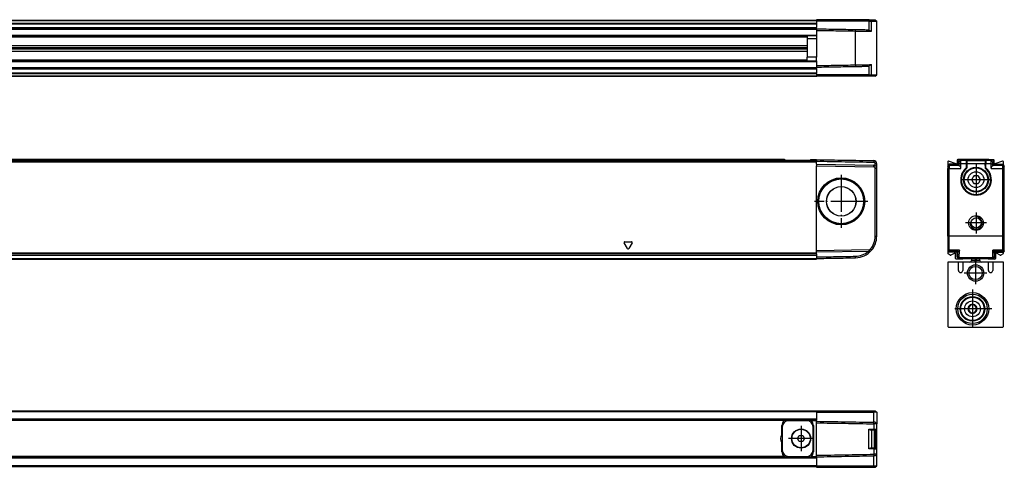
# Model space of a CAD drawing. Header units: millimetres. Extents: x -500 to 779, y -226 to 328.
# Tile 22 of 22: x 460 to 779, y 72 to 217. Entities that reach past the tile are written whole.
import ezdxf

# ---------------------------------------------------------------- set-up
doc = ezdxf.new("R2010")
doc.units = ezdxf.units.MM
doc.linetypes.add('DOT_CENTER', pattern=[14, 12, -1, 0, -1])
doc.layers.add('1', color=7, linetype='Continuous')

# ---------------------------------------------------------------- blocks, each defined once
blk = doc.blocks.new('REGLA_S-420-T__1', base_point=(179.5, 198.35))
at = {"color": 7, "linetype": 'Continuous'}
for p, q in [((718, 216.35), (289, 216.35)), ((289, 213.81), (718, 213.81)), ((735.05, 216.65), (718, 216.65)), ((718, 216.35), (718, 216.65)), ((718, 216.25), (718, 216.35)), ((718, 216.25), (718, 216.15)), ((735.06, 216.15), (718, 216.15)), ((718, 216.15), (718, 215.53)), ((718, 215.53), (718, 215.35)), ((718, 215.35), (718, 214.09)), ((718, 213.81), (718, 214.09)), ((718, 213.81), (718, 213.7)), ((718, 213.7), (718, 213.61)), ((718, 213.61), (718, 213.2)), ((735.05, 216.65), (735.42, 216.65)), ((735.06, 216.15), (735.8, 216.15)), ((735.42, 216.65), (737, 216.65)), ((735.8, 216.15), (737.5, 216.15)), ((737, 216.65), (737.5, 216.15)), ((737.5, 198.85), (737.5, 216.15)), ((718, 211.38), (289, 211.38)), ((715, 211.38), (715, 210.43)), ((718, 210.45), (715, 210.43)), ((715, 210.43), (715, 204.57)), ((718, 213.2), (718, 211.58)), ((718, 211.38), (718, 211.58)), ((718, 211.38), (718, 210.45)), ((734.74, 213.41), (735.06, 213.19)), ((289, 208.3), (715, 208.3)), ((289, 207.64), (715, 207.64)), ((715, 207.35), (289, 207.35)), ((715, 207.06), (289, 207.06)), ((715, 206.4), (289, 206.4)), ((715, 203.32), (715, 204.57)), ((718, 204.55), (715, 204.57)), ((718, 203.32), (718, 204.55)), ((289, 203.32), (718, 203.32)), ((718, 200.89), (289, 200.89)), ((718, 203.32), (718, 203.12)), ((718, 203.12), (718, 201.8)), ((718, 201.8), (718, 201.3)), ((718, 201.3), (718, 201.09)), ((718, 200.89), (718, 201.09)), ((718, 200.89), (718, 200.61)), ((734.74, 201.59), (735.06, 201.81)), ((289, 198.35), (718, 198.35)), ((718, 200.61), (718, 199.35)), ((718, 199.17), (718, 199.35)), ((718, 199.17), (718, 198.85)), ((735.06, 198.85), (718, 198.85)), ((718, 198.85), (718, 198.45)), ((718, 198.45), (718, 198.4)), ((718, 198.4), (718, 198.35)), ((718, 198.4), (718.05, 198.4)), ((718.05, 198.4), (718.05, 198.35)), ((735.05, 198.35), (718.05, 198.35)), ((735.42, 198.35), (735.05, 198.35)), ((735.06, 198.85), (735.8, 198.85)), ((737, 198.35), (735.42, 198.35)), ((735.8, 198.85), (737.5, 198.85)), ((737, 198.35), (737.5, 198.85))]:
    blk.add_line(p, q, dxfattribs=at)
at = {"color": 3, "linetype": 'Continuous'}
for p, q in [((718, 216.25), (289, 216.25)), ((289, 215.53), (718, 215.53)), ((289, 215.35), (718, 215.35)), ((289, 214.09), (718, 214.09)), ((289, 213.61), (718, 213.61)), ((735.05, 216.65), (735.06, 216.15)), ((735.06, 213.19), (735.06, 216.15)), ((735.8, 216.15), (735.42, 216.65)), ((735.8, 212.89), (735.8, 216.15)), ((718, 211.58), (289, 211.58)), ((289, 211.24), (715, 211.24)), ((715, 211.04), (289, 211.04)), ((718, 210.45), (718, 204.55)), ((730.62, 212.98), (730.62, 213.48)), ((730.62, 202.02), (730.62, 212.98)), ((289, 203.66), (715, 203.66)), ((715, 203.46), (289, 203.46)), ((289, 203.12), (718, 203.12)), ((718, 201.09), (289, 201.09)), ((730.62, 202.02), (730.62, 201.52)), ((735.06, 198.85), (735.06, 201.81)), ((735.8, 198.85), (735.8, 202.11)), ((718, 200.61), (289, 200.61)), ((718, 199.35), (289, 199.35)), ((718, 199.17), (289, 199.17)), ((289, 198.45), (718, 198.45)), ((735.05, 198.35), (735.06, 198.85)), ((735.42, 198.35), (735.8, 198.85))]:
    blk.add_line(p, q, dxfattribs=at)
at = {"color": 7, "linetype": 'Continuous'}
for points, knots in [([(718, 213.7), (719.05, 213.68), (721.15, 213.65), (724.31, 213.59), (727.46, 213.53), (729.57, 213.5), (730.62, 213.48)], [0, 0, 0, 0, 3.15166, 6.30332, 9.463578, 12.623077, 12.623077, 12.623077, 12.623077]), ([(718, 213.2), (719.05, 213.18), (721.15, 213.15), (724.31, 213.09), (727.46, 213.03), (729.57, 213), (730.62, 212.98)], [0, 0, 0, 0, 3.15166, 6.30332, 9.463704, 12.624084, 12.624084, 12.624084, 12.624084]), ([(730.62, 213.48), (731.07, 213.47), (731.95, 213.46), (733.09, 213.44), (734.01, 213.42), (734.5, 213.41), (734.74, 213.41)], [0, 0, 0, 0, 1.348748, 2.635871, 3.411692, 4.119118, 4.119118, 4.119118, 4.119118]), ([(730.62, 212.98), (731.11, 212.97), (732.05, 212.96), (733.4, 212.93), (734.62, 212.91), (735.37, 212.9), (735.72, 212.89)], [0, 0, 0, 0, 1.45285, 2.839722, 4.057135, 5.101104, 5.101104, 5.101104, 5.101104]), ([(735.72, 212.89), (735.69, 212.9), (735.59, 212.92), (735.45, 212.98), (735.26, 213.06), (735.13, 213.14), (735.06, 213.19)], [0, 0, 0, 0, 0.1150381, 0.2920382, 0.4625981, 0.7344605, 0.7344605, 0.7344605, 0.7344605]), ([(735.72, 212.89), (735.73, 212.89), (735.76, 212.89), (735.79, 212.89), (735.8, 212.89)], [0, 0, 0, 0, 0.03737763, 0.07535239, 0.07535239, 0.07535239, 0.07535239]), ([(718, 201.8), (719.05, 201.82), (721.15, 201.85), (724.31, 201.91), (727.46, 201.97), (729.57, 202), (730.62, 202.02)], [0, 0, 0, 0, 3.15166, 6.30332, 9.463704, 12.624084, 12.624084, 12.624084, 12.624084]), ([(718, 201.3), (719.05, 201.32), (721.15, 201.35), (724.31, 201.41), (727.46, 201.47), (729.57, 201.5), (730.62, 201.52)], [0, 0, 0, 0, 3.15166, 6.30332, 9.463578, 12.623077, 12.623077, 12.623077, 12.623077]), ([(730.62, 202.02), (731.11, 202.03), (732.05, 202.04), (733.4, 202.07), (734.61, 202.09), (735.35, 202.1), (735.69, 202.1)], [0, 0, 0, 0, 1.45285, 2.839722, 4.039972, 5.072502, 5.072502, 5.072502, 5.072502]), ([(730.62, 201.52), (731.07, 201.53), (731.95, 201.54), (733.09, 201.56), (734.01, 201.58), (734.5, 201.59), (734.74, 201.59)], [0, 0, 0, 0, 1.348748, 2.635871, 3.411692, 4.119118, 4.119118, 4.119118, 4.119118]), ([(735.06, 201.81), (735.12, 201.85), (735.25, 201.93), (735.41, 202.01), (735.56, 202.07), (735.65, 202.09), (735.69, 202.1)], [0, 0, 0, 0, 0.2322232, 0.4424336, 0.558807, 0.704446, 0.704446, 0.704446, 0.704446]), ([(735.69, 202.1), (735.7, 202.1), (735.72, 202.1), (735.75, 202.11), (735.77, 202.11), (735.79, 202.11), (735.8, 202.11)], [0, 0, 0, 0, 0.0284586, 0.0568573, 0.0804893, 0.103273, 0.103273, 0.103273, 0.103273])]:
    blk.add_open_spline(points, degree=3, knots=knots, dxfattribs=at)
blk = doc.blocks.new('REGLA_S2-420-T__3', base_point=(179.5, 198.35))
blk.add_blockref('REGLA_S-420-T__1', (179.5, 198.35))
blk = doc.blocks.new('Bottom4', base_point=(283.5, 207.5))
blk.add_blockref('REGLA_S2-420-T__3', (179.5, 198.35))
blk = doc.blocks.new('REGLA_S-420-T__5', base_point=(179.5, 139.15))
at = {"color": 7, "linetype": 'Continuous'}
for p, q in [((199, 170.85), (718, 170.85)), ((707.54, 171.35), (209.46, 171.35)), ((707.83, 171.15), (708.9, 171.15)), ((707.83, 171.15), (707.83, 170.86)), ((708.9, 171.15), (714.9, 171.15)), ((714.9, 171.15), (715.97, 171.15)), ((715.97, 171.15), (715.97, 170.86)), ((716.26, 171.35), (717, 171.35)), ((717, 171.35), (718, 171.35)), ((718, 171.35), (718, 171.15)), ((718, 171.15), (718, 170.85)), ((718, 170.85), (718, 170.66)), ((718, 169.85), (718, 170.66)), ((718, 169.85), (736.52, 169.53)), ((718, 169.85), (718, 169.35)), ((718, 169.35), (736.51, 169.03)), ((718, 141.85), (718, 169.35)), ((737.5, 168.53), (737.5, 170.03)), ((737, 146.57), (737, 168.53)), ((737.5, 146.57), (737.5, 168.53)), ((199, 140.43), (718, 140.43)), ((735.05, 142.15), (718, 141.85)), ((718, 141.35), (718, 141.85)), ((734.74, 141.64), (718, 141.35)), ((718, 141.05), (718, 141.35)), ((718, 140.88), (718, 141.05)), ((718, 140.88), (718, 140.46)), ((718, 140.46), (718, 140.43)), ((718, 140.43), (718, 139.85)), ((735.06, 141.65), (734.74, 141.64)), ((199, 139.15), (718, 139.15)), ((718, 139.85), (718, 139.35)), ((718, 139.35), (718, 139.15))]:
    blk.add_line(p, q, dxfattribs=at)
at = {"color": 3, "linetype": 'Continuous'}
for p, q in [((199, 170.66), (718, 170.66)), ((707.83, 171.15), (209.17, 171.15)), ((708.9, 170.86), (708.9, 171.15)), ((714.9, 170.86), (714.9, 171.15)), ((715.97, 171.15), (718, 171.15)), ((736.52, 171.03), (736.51, 170.53)), ((736.51, 169.03), (736.52, 169.53)), ((737.5, 170.03), (737, 170.03)), ((737.5, 168.53), (737, 168.53)), ((656.78, 142.53), (655.72, 144.37)), ((655.93, 144.75), (658.07, 144.75)), ((658.28, 144.37), (657.22, 142.53)), ((737, 146.57), (737.5, 146.57)), ((718, 141.05), (199, 141.05)), ((718, 140.88), (199, 140.88)), ((199, 140.46), (718, 140.46)), ((735.05, 142.15), (735.06, 141.65)), ((735.8, 141.99), (735.42, 142.32)), ((199, 139.35), (718, 139.35)), ((730.62, 139.57), (730.62, 140.07))]:
    blk.add_line(p, q, dxfattribs=at)
at = {"color": 7, "linetype": 'Continuous'}
for radius in [7.61, 7.35, 7.25, 4.8, 4.75]:
    blk.add_circle((726, 157.85), radius, dxfattribs=at)
for centre, radius, start, end in [((736.5, 170.03), 0.5, 359.9944, 88.5026), ((736.5, 168.53), 0.5, 0, 89), ((736.5, 170.03), 1, 359.9948, 89.0052), ((736.5, 168.53), 1, 59.995, 89), ((736.5, 168.53), 1, 0, 59.995), ((730.5, 146.57), 6.5, 319.1858, 360), ((730.5, 146.57), 7, 319.1858, 360), ((730.5, 146.57), 7, 271, 319.1858), ((730.5, 146.57), 6.5, 271.0675, 310.7109), ((735.04, 142.65), 0.5, 271, 319.1858), ((735.04, 142.65), 1, 271, 319.1858)]:
    blk.add_arc(centre, radius, start, end, dxfattribs=at)
at = {"color": 3, "linetype": 'Continuous'}
for centre, start, end in [((655.93, 144.5), 90, 210), ((658.07, 144.5), 330, 90), ((657, 142.65), 210, 330)]:
    blk.add_arc(centre, 0.25, start, end, dxfattribs=at)
at = {"color": 7, "linetype": 'Continuous'}
for points, knots in [([(707.83, 171.15), (707.82, 171.18), (707.8, 171.25), (707.72, 171.3), (707.63, 171.34), (707.57, 171.35), (707.54, 171.35)], [0, 0, 0, 0, 0.0950945, 0.2040772, 0.2937684, 0.3846964, 0.3846964, 0.3846964, 0.3846964]), ([(716.26, 171.35), (716.23, 171.35), (716.17, 171.34), (716.08, 171.3), (716, 171.25), (715.98, 171.18), (715.97, 171.15)], [0, 0, 0, 0, 0.0909075, 0.1805795, 0.289584, 0.3846956, 0.3846956, 0.3846956, 0.3846956]), ([(718, 171.35), (719.54, 171.32), (722.63, 171.27), (727.25, 171.19), (731.88, 171.11), (734.97, 171.05), (736.52, 171.03)], [0, 0, 0, 0, 4.625706, 9.251412, 13.885843, 18.520274, 18.520274, 18.520274, 18.520274]), ([(718, 170.85), (719.54, 170.82), (722.63, 170.77), (727.25, 170.69), (731.88, 170.61), (734.97, 170.55), (736.51, 170.53)], [0, 0, 0, 0, 4.625706, 9.251412, 13.88531, 18.516016, 18.516016, 18.516016, 18.516016]), ([(737, 169.39), (737, 169.5), (737, 169.71), (737, 169.92), (737, 170.03)], [0, 0, 0, 0, 0.3170095, 0.6340198, 0.6340198, 0.6340198, 0.6340198]), ([(718, 139.85), (719.05, 139.87), (721.15, 139.91), (724.31, 139.96), (727.46, 140.02), (729.57, 140.05), (730.62, 140.07)], [0, 0, 0, 0, 3.15166, 6.30332, 9.463578, 12.623078, 12.623078, 12.623078, 12.623078]), ([(718, 139.35), (719.05, 139.37), (721.15, 139.41), (724.31, 139.46), (727.46, 139.52), (729.57, 139.55), (730.62, 139.57)], [0, 0, 0, 0, 3.15166, 6.30332, 9.463705, 12.62409, 12.62409, 12.62409, 12.62409])]:
    blk.add_open_spline(points, degree=3, knots=knots, dxfattribs=at)
at = {"layer": '1', "color": 2, "linetype": 'DOT_CENTER'}
for p, q in [((726, 166.46), (726, 149.24)), ((734.61, 157.85), (717.39, 157.85))]:
    blk.add_line(p, q, dxfattribs=at)
blk = doc.blocks.new('REGLA_S2-420-T__6', base_point=(179.5, 117.05))
blk.add_blockref('REGLA_S-420-T__5', (179.5, 139.15))
blk = doc.blocks.new('Front4', base_point=(283.5, 144.2))
blk.add_blockref('REGLA_S2-420-T__6', (179.5, 117.05))
blk = doc.blocks.new('REGLA_S-420-T__16', base_point=(760.5, 139.15))
at = {"color": 7, "linetype": 'Continuous'}
for p, q in [((760.5, 170.66), (760.5, 169.35)), ((761, 169.85), (760.5, 169.35)), ((760.5, 169.35), (760.5, 169.03)), ((760.5, 169.03), (760.5, 168.53)), ((763.23, 169.95), (760.77, 170.84)), ((763.9, 169.85), (761, 169.85)), ((761, 169.85), (761, 169.53)), ((761, 169.53), (761, 168.53)), ((763.5, 171.15), (763.5, 170.14)), ((764.4, 171.35), (763.7, 171.35)), ((763.9, 170.85), (764.4, 171.35)), ((763.9, 170.85), (763.9, 169.85)), ((763.9, 169.85), (764.22, 169.53)), ((773.75, 171.35), (764.4, 171.35)), ((766.65, 170.83), (766.65, 170.05)), ((766.65, 170.05), (766.65, 170.03)), ((766.65, 170.03), (766.65, 168.66)), ((772.65, 170.83), (772.65, 170.05)), ((772.65, 170.05), (772.65, 170.03)), ((772.66, 168.66), (772.65, 170.03)), ((773.75, 171.35), (774.9, 171.35)), ((775.4, 170.85), (774.9, 171.35)), ((774.9, 171.35), (775.3, 171.35)), ((775.4, 169.85), (775.08, 169.53)), ((775.4, 170.85), (775.4, 169.85)), ((775.4, 169.85), (778.3, 169.85)), ((775.5, 170.14), (775.5, 171.15)), ((778.23, 170.84), (775.77, 169.95)), ((778.3, 169.53), (778.3, 169.85)), ((778.5, 169.65), (778.3, 169.85)), ((778.3, 168.53), (778.3, 169.53)), ((778.5, 169.65), (778.5, 170.66)), ((778.8, 169.35), (778.5, 169.65)), ((778.8, 169.03), (778.8, 169.35)), ((778.8, 168.53), (778.8, 169.03)), ((760.5, 146.57), (760.5, 168.53)), ((761, 146.57), (761, 168.53)), ((766.65, 168.63), (766.65, 168.66)), ((768.77, 165.82), (768.37, 165.13)), ((768.79, 165.87), (768.77, 165.82)), ((768.93, 166.1), (768.79, 165.87)), ((769.2, 166.1), (768.93, 166.1)), ((769.25, 166.1), (769.2, 166.1)), ((770.05, 166.1), (769.25, 166.1)), ((770.1, 166.1), (770.05, 166.1)), ((770.37, 166.1), (770.1, 166.1)), ((770.51, 165.87), (770.37, 166.1)), ((770.53, 165.82), (770.51, 165.87)), ((770.93, 165.13), (770.53, 165.82)), ((772.66, 168.66), (772.65, 168.63)), ((778.3, 146.57), (778.3, 168.53)), ((778.8, 146.57), (778.8, 168.53)), ((768.34, 165.08), (768.21, 164.85)), ((768.21, 164.85), (768.34, 164.62)), ((768.37, 165.13), (768.34, 165.08)), ((768.34, 164.62), (768.37, 164.57)), ((768.37, 164.57), (768.77, 163.88)), ((768.77, 163.88), (768.79, 163.83)), ((768.79, 163.83), (768.93, 163.6)), ((768.93, 163.6), (769.2, 163.6)), ((769.2, 163.6), (769.25, 163.6)), ((769.25, 163.6), (770.05, 163.6)), ((770.05, 163.6), (770.1, 163.6)), ((770.1, 163.6), (770.37, 163.6)), ((770.37, 163.6), (770.51, 163.83)), ((770.51, 163.83), (770.53, 163.88)), ((770.53, 163.88), (770.93, 164.57)), ((770.96, 165.08), (770.93, 165.13)), ((770.93, 164.57), (770.96, 164.62)), ((771.09, 164.85), (770.96, 165.08)), ((770.96, 164.62), (771.09, 164.85)), ((760.5, 146.57), (760.5, 142.32)), ((761, 141.99), (761, 146.57)), ((778.3, 141.99), (778.3, 146.57)), ((778.8, 142.32), (778.8, 146.57)), ((760.5, 142.32), (760.5, 142.15)), ((760.5, 142.15), (760.5, 141.85)), ((760.5, 141.85), (760.5, 141.05)), ((760.5, 141.85), (761, 141.35)), ((761.32, 140.46), (760.6, 140.88)), ((761, 141.65), (761, 141.99)), ((761, 141.65), (761, 141.35)), ((763.45, 141.35), (761, 141.35)), ((762.76, 141.04), (761.5, 140.45)), ((763.04, 139.35), (763.04, 140.85)), ((763.45, 141.35), (763.74, 141.64)), ((763.45, 141.35), (763.45, 139.85)), ((775.85, 141.35), (775.56, 141.64)), ((775.85, 141.35), (775.85, 139.85)), ((775.85, 141.35), (778.3, 141.35)), ((775.96, 140.85), (775.96, 139.35)), ((777.5, 140.45), (776.24, 141.04)), ((778.4, 140.88), (777.68, 140.46)), ((778.3, 141.65), (778.3, 141.99)), ((778.3, 141.35), (778.3, 141.65)), ((778.5, 141.55), (778.3, 141.35)), ((778.8, 141.85), (778.5, 141.55)), ((778.5, 141.05), (778.5, 141.55)), ((778.8, 142.15), (778.8, 142.32)), ((778.8, 141.85), (778.8, 142.15)), ((765.27, 139.15), (763.24, 139.15)), ((763.95, 139.35), (763.45, 139.85)), ((763.95, 139.35), (765.47, 139.35)), ((765.47, 139.35), (773.53, 139.35)), ((773.53, 139.35), (775.35, 139.35)), ((775.76, 139.15), (773.73, 139.15)), ((775.35, 139.35), (775.85, 139.85))]:
    blk.add_line(p, q, dxfattribs=at)
at = {"color": 3, "linetype": 'Continuous'}
for p, q in [((760.5, 169.03), (761, 169.53)), ((761, 169.53), (764.22, 169.53)), ((764.72, 171.03), (764.22, 170.53)), ((764.74, 170.03), (764.23, 170.03)), ((766.45, 171.03), (764.72, 171.03)), ((766.45, 170.03), (764.74, 170.03)), ((766.45, 171.05), (772.85, 171.05)), ((766.45, 171.03), (766.45, 171.05)), ((766.45, 171.03), (766.45, 170.03)), ((766.45, 170.03), (766.45, 168.66)), ((766.65, 170.05), (772.65, 170.05)), ((772.85, 171.05), (772.85, 171.03)), ((772.85, 171.03), (772.85, 170.03)), ((774.58, 171.03), (772.85, 171.03)), ((772.85, 168.66), (772.85, 170.03)), ((774.56, 170.03), (772.85, 170.03)), ((774.56, 170.03), (775.07, 170.03)), ((774.58, 171.03), (775.08, 170.53)), ((775.08, 169.53), (778.3, 169.53)), ((778.3, 169.53), (778.8, 169.03)), ((760.5, 168.53), (761, 168.53)), ((761, 168.53), (764.74, 168.53)), ((766.6, 168.59), (766.54, 168.55)), ((766.58, 168.51), (766.63, 168.57)), ((766.6, 168.59), (766.59, 168.66)), ((766.6, 168.59), (766.63, 168.57)), ((766.63, 168.57), (766.65, 168.63)), ((772.65, 168.63), (772.67, 168.57)), ((772.7, 168.59), (772.67, 168.57)), ((772.67, 168.57), (772.72, 168.51)), ((772.7, 168.59), (772.71, 168.66)), ((772.7, 168.59), (772.76, 168.55)), ((774.56, 168.53), (778.3, 168.53)), ((778.3, 168.53), (778.8, 168.53)), ((760.5, 146.57), (761, 146.57)), ((778.3, 146.57), (761, 146.57)), ((778.8, 146.57), (778.3, 146.57)), ((760.5, 142.32), (761, 141.99)), ((760.5, 142.15), (761, 141.65)), ((764.26, 141.99), (761, 141.99)), ((763.74, 141.64), (761, 141.65)), ((763.74, 141.64), (763.96, 141.65)), ((778.3, 141.99), (775.04, 141.99)), ((775.56, 141.64), (775.34, 141.65)), ((778.3, 141.65), (775.56, 141.64)), ((778.8, 142.32), (778.3, 141.99)), ((778.8, 142.15), (778.3, 141.65)), ((764.17, 139.57), (763.67, 140.07)), ((775.13, 139.57), (764.17, 139.57)), ((775.13, 139.57), (775.63, 140.07))]:
    blk.add_line(p, q, dxfattribs=at)
at = {"color": 7, "linetype": 'Continuous'}
for centre, radius in [((769.65, 164.85), 4), ((769.65, 164.85), 3.8), ((769.65, 164.85), 2.55), ((769.65, 150.85), 2.4), ((769.65, 150.85), 1.65)]:
    blk.add_circle(centre, radius, dxfattribs=at)
for centre, radius, start, end in [((760.7, 170.66), 0.2, 70, 180), ((763.3, 170.14), 0.2, 250, 0), ((763.7, 171.15), 0.2, 90, 180), ((763.74, 168.52), 0.998, 0.2188, 60.6459), ((766.44, 170.85), 0.209, 359.6583, 87.4273), ((766.45, 170.84), 0.2, 357.5035, 2.4965), ((772.86, 170.85), 0.209, 92.5727, 180.3417), ((772.85, 170.84), 0.2, 177.5035, 182.4965), ((775.56, 168.52), 0.998, 119.3541, 179.7812), ((775.3, 171.15), 0.2, 360, 90), ((775.7, 170.14), 0.2, 180, 290), ((778.3, 170.66), 0.2, 0, 110), ((769.65, 164.85), 4.77, 130.0374, 49.963), ((769.65, 164.85), 4.75, 130.2759, 49.7241), ((766.45, 168.63), 0.2, 310.2157, 0.0643), ((769.65, 164.85), 1.31, 107.8639, 132.1359), ((769.65, 164.85), 1.33, 109.9619, 130.038), ((769.65, 164.85), 1.31, 47.8638, 72.1361), ((769.65, 164.85), 1.33, 49.9617, 70.0382), ((772.85, 168.63), 0.2, 179.9357, 229.7843), ((769.65, 164.85), 1.33, 169.962, 190.0379), ((769.65, 164.85), 1.31, 167.8641, 192.1358), ((769.65, 164.85), 1.31, 227.8642, 252.136), ((769.65, 164.85), 1.33, 229.9621, 250.038), ((769.65, 164.85), 1.31, 287.864, 312.1362), ((769.65, 164.85), 1.33, 289.962, 310.0382), ((769.65, 164.85), 1.31, 347.8638, 12.1362), ((769.65, 164.85), 1.33, 349.9618, 10.0383), ((760.7, 141.05), 0.2, 180, 240), ((761.42, 140.63), 0.2, 240, 295), ((762.84, 140.85), 0.2, 0, 115), ((776.16, 140.85), 0.2, 65, 180), ((777.58, 140.63), 0.2, 245, 300), ((778.3, 141.05), 0.2, 300, 0), ((763.24, 139.35), 0.2, 180, 270), ((765.27, 139.35), 0.2, 270, 360), ((773.73, 139.35), 0.2, 180, 270), ((775.76, 139.35), 0.2, 270, 0)]:
    blk.add_arc(centre, radius, start, end, dxfattribs=at)
at = {"color": 3, "linetype": 'Continuous'}
for centre, radius, start, end in [((766.45, 170.83), 0.2, 5.1068, 90.1187), ((772.85, 170.83), 0.2, 89.8813, 174.8932), ((769.65, 164.85), 4.97, 130.0372, 49.9628)]:
    blk.add_arc(centre, radius, start, end, dxfattribs=at)
at = {"color": 7, "linetype": 'Continuous'}
for points, knots in [([(763.9, 170.85), (763.93, 170.82), (763.98, 170.77), (764.06, 170.69), (764.14, 170.61), (764.2, 170.55), (764.22, 170.53)], [0, 0, 0, 0, 0.114169, 0.2283381, 0.3427111, 0.4570159, 0.4570159, 0.4570159, 0.4570159]), ([(764.23, 170.03), (764.23, 170.09), (764.23, 170.21), (764.23, 170.34), (764.23, 170.44), (764.22, 170.49), (764.22, 170.53)], [0, 0, 0, 0, 0.1875059, 0.3486005, 0.3990349, 0.4999574, 0.4999574, 0.4999574, 0.4999574]), ([(764.22, 169.53), (764.23, 169.61), (764.23, 169.78), (764.23, 169.94), (764.23, 170.03)], [0, 0, 0, 0, 0.2501851, 0.5002643, 0.5002643, 0.5002643, 0.5002643]), ([(764.23, 169.39), (764.23, 169.41), (764.23, 169.44), (764.23, 169.49), (764.23, 169.51), (764.22, 169.52), (764.22, 169.53)], [0, 0, 0, 0, 0.0562239, 0.0977245, 0.1225993, 0.134224, 0.134224, 0.134224, 0.134224]), ([(764.4, 171.35), (764.43, 171.32), (764.48, 171.27), (764.56, 171.19), (764.64, 171.11), (764.7, 171.05), (764.72, 171.03)], [0, 0, 0, 0, 0.114169, 0.2283381, 0.3427212, 0.4570969, 0.4570969, 0.4570969, 0.4570969]), ([(764.74, 170.03), (764.74, 170.07), (764.74, 170.17), (764.74, 170.34), (764.74, 170.52), (764.74, 170.72), (764.73, 170.87), (764.73, 170.96), (764.73, 171.01), (764.72, 171.02), (764.72, 171.03)], [0, 0, 0, 0, 0.140114, 0.277951, 0.507517, 0.705284, 0.858762, 0.958853, 0.989249, 1.000271, 1.000271, 1.000271, 1.000271]), ([(774.56, 170.03), (774.56, 170.07), (774.56, 170.17), (774.56, 170.34), (774.56, 170.52), (774.56, 170.7), (774.57, 170.83), (774.57, 170.92), (774.57, 170.98), (774.57, 171.01), (774.57, 171.02), (774.58, 171.03)], [0, 0, 0, 0, 0.1401138, 0.2779513, 0.5075168, 0.7052841, 0.8132446, 0.8983475, 0.9588548, 0.9884057, 0.9985498, 0.9985498, 0.9985498, 0.9985498]), ([(774.9, 171.35), (774.87, 171.32), (774.82, 171.27), (774.74, 171.19), (774.66, 171.11), (774.6, 171.05), (774.58, 171.03)], [0, 0, 0, 0, 0.114169, 0.2283381, 0.3429979, 0.4593104, 0.4593104, 0.4593104, 0.4593104]), ([(775.07, 170.03), (775.07, 170.09), (775.07, 170.21), (775.07, 170.34), (775.07, 170.44), (775.08, 170.49), (775.08, 170.53)], [0, 0, 0, 0, 0.1875059, 0.3486005, 0.3990349, 0.4999574, 0.4999574, 0.4999574, 0.4999574]), ([(775.08, 169.53), (775.07, 169.61), (775.07, 169.78), (775.07, 169.94), (775.07, 170.03)], [0, 0, 0, 0, 0.2501851, 0.5002643, 0.5002643, 0.5002643, 0.5002643]), ([(775.07, 169.39), (775.07, 169.42), (775.07, 169.46), (775.07, 169.5), (775.08, 169.53)], [0, 0, 0, 0, 0.0669414, 0.1342792, 0.1342792, 0.1342792, 0.1342792]), ([(775.4, 170.85), (775.37, 170.82), (775.32, 170.77), (775.24, 170.69), (775.16, 170.61), (775.1, 170.55), (775.08, 170.53)], [0, 0, 0, 0, 0.114169, 0.2283381, 0.3427111, 0.4570159, 0.4570159, 0.4570159, 0.4570159]), ([(763.67, 140.07), (763.67, 140.09), (763.69, 140.14), (763.69, 140.26), (763.71, 140.45), (763.72, 140.69), (763.73, 140.97), (763.73, 141.29), (763.74, 141.52), (763.74, 141.64)], [0, 0, 0, 0, 0.04976, 0.169215, 0.357923, 0.614931, 0.890363, 1.211074, 1.574754, 1.574754, 1.574754, 1.574754]), ([(764.26, 141.94), (764.25, 141.9), (764.24, 141.82), (764.17, 141.73), (764.08, 141.66), (764, 141.65), (763.96, 141.65)], [0, 0, 0, 0, 0.1426578, 0.2310278, 0.3263778, 0.4669927, 0.4669927, 0.4669927, 0.4669927]), ([(764.17, 139.57), (764.17, 139.59), (764.19, 139.65), (764.2, 139.77), (764.21, 139.98), (764.22, 140.25), (764.23, 140.59), (764.24, 140.99), (764.25, 141.45), (764.26, 141.77), (764.26, 141.94)], [0, 0, 0, 0, 0.052655, 0.180467, 0.382921, 0.65901, 0.998254, 1.39985, 1.860174, 2.375598, 2.375598, 2.375598, 2.375598]), ([(764.26, 141.94), (764.26, 141.95), (764.26, 141.97), (764.26, 141.99), (764.26, 141.99)], [0, 0, 0, 0, 0.0256188, 0.0513518, 0.0513518, 0.0513518, 0.0513518]), ([(775.04, 141.94), (775.04, 141.95), (775.04, 141.97), (775.04, 141.99), (775.04, 141.99)], [0, 0, 0, 0, 0.0256188, 0.0513518, 0.0513518, 0.0513518, 0.0513518]), ([(775.34, 141.65), (775.3, 141.65), (775.22, 141.66), (775.13, 141.73), (775.06, 141.82), (775.05, 141.9), (775.04, 141.94)], [0, 0, 0, 0, 0.1406149, 0.2359649, 0.3243349, 0.4669927, 0.4669927, 0.4669927, 0.4669927]), ([(775.13, 139.57), (775.13, 139.59), (775.11, 139.65), (775.1, 139.77), (775.09, 139.98), (775.08, 140.25), (775.07, 140.59), (775.06, 140.99), (775.05, 141.45), (775.04, 141.77), (775.04, 141.94)], [0, 0, 0, 0, 0.052655, 0.180467, 0.382921, 0.65901, 0.998254, 1.39985, 1.860174, 2.375598, 2.375598, 2.375598, 2.375598]), ([(775.63, 140.07), (775.63, 140.09), (775.61, 140.14), (775.61, 140.26), (775.59, 140.45), (775.58, 140.69), (775.57, 140.97), (775.57, 141.29), (775.56, 141.52), (775.56, 141.64)], [0, 0, 0, 0, 0.04976, 0.169215, 0.357923, 0.614931, 0.890363, 1.211074, 1.574754, 1.574754, 1.574754, 1.574754]), ([(763.45, 139.85), (763.47, 139.87), (763.5, 139.91), (763.56, 139.96), (763.62, 140.02), (763.65, 140.05), (763.67, 140.07)], [0, 0, 0, 0, 0.0777013, 0.1554026, 0.2334028, 0.3113875, 0.3113875, 0.3113875, 0.3113875]), ([(763.95, 139.35), (763.97, 139.37), (764, 139.41), (764.06, 139.46), (764.12, 139.52), (764.15, 139.55), (764.17, 139.57)], [0, 0, 0, 0, 0.0777875, 0.1555749, 0.2335499, 0.3113578, 0.3113578, 0.3113578, 0.3113578]), ([(775.35, 139.35), (775.33, 139.37), (775.3, 139.41), (775.24, 139.46), (775.18, 139.52), (775.15, 139.55), (775.13, 139.57)], [0, 0, 0, 0, 0.0777875, 0.1555749, 0.2335499, 0.3113578, 0.3113578, 0.3113578, 0.3113578]), ([(775.85, 139.85), (775.83, 139.87), (775.8, 139.91), (775.74, 139.96), (775.68, 140.02), (775.65, 140.05), (775.63, 140.07)], [0, 0, 0, 0, 0.0777013, 0.1554026, 0.2334028, 0.3113875, 0.3113875, 0.3113875, 0.3113875])]:
    blk.add_open_spline(points, degree=3, knots=knots, dxfattribs=at)
for points in [[(764.74, 168.53), (764.74, 168.65), (764.74, 168.9), (764.74, 169.28), (764.74, 169.65), (764.74, 169.9), (764.74, 170.03)], [(774.56, 168.53), (774.56, 168.65), (774.56, 168.9), (774.56, 169.28), (774.56, 169.65), (774.56, 169.9), (774.56, 170.03)]]:
    blk.add_open_spline(points, degree=3, dxfattribs=at)
at = {"color": 3, "linetype": 'Continuous'}
for points, knots in [([(766.65, 170.03), (766.64, 170.03), (766.62, 170.03), (766.58, 170.03), (766.52, 170.03), (766.48, 170.03), (766.45, 170.03)], [0, 0, 0, 0, 0.0292893, 0.0585786, 0.1198927, 0.2, 0.2, 0.2, 0.2]), ([(772.85, 170.03), (772.82, 170.03), (772.78, 170.03), (772.72, 170.03), (772.68, 170.03), (772.66, 170.03), (772.65, 170.03)], [0, 0, 0, 0, 0.0801178, 0.1414214, 0.1707107, 0.2, 0.2, 0.2, 0.2]), ([(766.45, 168.66), (766.46, 168.65), (766.47, 168.63), (766.5, 168.6), (766.52, 168.58), (766.53, 168.56), (766.54, 168.55)], [0, 0, 0, 0, 0.0386081, 0.0757296, 0.109934, 0.1401818, 0.1401818, 0.1401818, 0.1401818]), ([(766.59, 168.66), (766.58, 168.66), (766.56, 168.66), (766.53, 168.66), (766.49, 168.66), (766.46, 168.66), (766.45, 168.66)], [0, 0, 0, 0, 0.0304793, 0.0648848, 0.1024611, 0.1414214, 0.1414214, 0.1414214, 0.1414214]), ([(766.54, 168.55), (766.55, 168.55), (766.55, 168.54), (766.56, 168.52), (766.57, 168.51), (766.58, 168.51), (766.58, 168.51)], [0, 0, 0, 0, 0.02351597, 0.03325422, 0.05649766, 0.05981815, 0.05981815, 0.05981815, 0.05981815]), ([(766.58, 168.51), (766.58, 168.51), (766.58, 168.5), (766.58, 168.49), (766.58, 168.48), (766.58, 168.48), (766.58, 168.47)], [0, 0, 0, 0, 0.00104495, 0.00835958, 0.02410152, 0.03149893, 0.03149893, 0.03149893, 0.03149893]), ([(766.65, 168.66), (766.65, 168.66), (766.64, 168.66), (766.63, 168.66), (766.62, 168.66), (766.6, 168.66), (766.59, 168.66)], [0, 0, 0, 0, 0.00507466, 0.01014933, 0.03322462, 0.05857865, 0.05857865, 0.05857865, 0.05857865]), ([(772.71, 168.66), (772.7, 168.66), (772.69, 168.66), (772.67, 168.66), (772.66, 168.66), (772.66, 168.66), (772.66, 168.66)], [0, 0, 0, 0, 0.02472124, 0.04335465, 0.04842932, 0.05350398, 0.05350398, 0.05350398, 0.05350398]), ([(772.85, 168.66), (772.84, 168.66), (772.81, 168.66), (772.77, 168.66), (772.74, 168.66), (772.72, 168.66), (772.71, 168.66)], [0, 0, 0, 0, 0.0389588, 0.0765366, 0.1109401, 0.1414214, 0.1414214, 0.1414214, 0.1414214]), ([(772.72, 168.51), (772.72, 168.51), (772.73, 168.51), (772.73, 168.52), (772.74, 168.53), (772.75, 168.54), (772.76, 168.55)], [0, 0, 0, 0, 0.0020264, 0.0162112, 0.03111673, 0.05978769, 0.05978769, 0.05978769, 0.05978769]), ([(772.72, 168.47), (772.72, 168.48), (772.72, 168.48), (772.72, 168.49), (772.72, 168.5), (772.72, 168.51), (772.72, 168.51)], [0, 0, 0, 0, 0.0073991, 0.02315288, 0.03047641, 0.03152263, 0.03152263, 0.03152263, 0.03152263]), ([(772.76, 168.55), (772.77, 168.56), (772.78, 168.58), (772.8, 168.6), (772.83, 168.63), (772.84, 168.65), (772.85, 168.66)], [0, 0, 0, 0, 0.0302482, 0.0644522, 0.1015654, 0.1401818, 0.1401818, 0.1401818, 0.1401818])]:
    blk.add_open_spline(points, degree=3, knots=knots, dxfattribs=at)
at = {"layer": '1', "color": 2, "linetype": 'DOT_CENTER'}
for p, q in [((769.65, 169.85), (769.65, 159.85)), ((774.65, 164.85), (764.65, 164.85)), ((769.65, 154.25), (769.65, 147.45)), ((773.05, 150.85), (766.25, 150.85))]:
    blk.add_line(p, q, dxfattribs=at)
at = {"layer": '1', "color": 30, "linetype": 'Continuous'}
blk.add_arc((769.65, 150.85), 2, 175, 95, dxfattribs=at)
blk = doc.blocks.new('CABEZA_ROSCADA_REGLA_S__17', base_point=(760.5, 117.05))
at = {"color": 7, "linetype": 'Continuous'}
for p, q in [((763.95, 138.15), (760.5, 138.15)), ((760.5, 138.15), (760.5, 117.35)), ((763.95, 135.49), (763.95, 138.15)), ((765.35, 138.15), (763.95, 138.15)), ((765.35, 138.15), (765.35, 135.49)), ((767.65, 138.15), (765.35, 138.15)), ((768.86, 138.15), (767.65, 138.15)), ((768.15, 139.35), (768.15, 138.74)), ((768.15, 138.65), (768.15, 138.74)), ((770.12, 138.15), (768.86, 138.15)), ((771.35, 138.15), (770.12, 138.15)), ((770.85, 138.74), (770.85, 139.35)), ((770.85, 138.74), (770.85, 138.65)), ((773.65, 138.15), (771.35, 138.15)), ((773.65, 135.49), (773.65, 138.15)), ((775.05, 138.15), (773.65, 138.15)), ((775.05, 138.15), (775.05, 135.49)), ((778.5, 138.15), (775.05, 138.15)), ((778.5, 117.35), (778.5, 138.15)), ((767.24, 123.37), (767.05, 123.05)), ((767.05, 123.05), (767.24, 122.73)), ((767.78, 124.31), (767.6, 123.98)), ((767.6, 122.12), (767.78, 121.79)), ((768.14, 124.3), (767.78, 124.31)), ((767.78, 121.79), (768.14, 121.8)), ((769.23, 124.31), (768.86, 124.3)), ((768.86, 121.8), (769.23, 121.79)), ((769.4, 123.98), (769.23, 124.31)), ((769.23, 121.79), (769.4, 122.12)), ((769.95, 123.05), (769.76, 123.37)), ((769.76, 122.73), (769.95, 123.05)), ((760.8, 117.05), (760.5, 117.35)), ((778.2, 117.05), (760.8, 117.05)), ((778.5, 117.35), (778.2, 117.05))]:
    blk.add_line(p, q, dxfattribs=at)
at = {"color": 3, "linetype": 'Continuous'}
for p, q in [((769.35, 138.74), (768.15, 138.74)), ((769.35, 139.35), (769.35, 138.74)), ((769.64, 139.35), (769.64, 138.74)), ((770.85, 138.74), (769.64, 138.74))]:
    blk.add_line(p, q, dxfattribs=at)
at = {"color": 7, "linetype": 'Continuous'}
for centre, radius in [((769.5, 134.65), 2.65), ((769.5, 134.65), 2.15), ((768.5, 123.05), 5.25), ((768.5, 123.05), 4.75), ((768.5, 123.05), 4), ((768.5, 123.05), 3.8), ((768.5, 123.05), 2.55), ((768.5, 123.05), 0.05)]:
    blk.add_circle(centre, radius, dxfattribs=at)
for centre, radius, start, end in [((767.65, 138.65), 0.5, 270, 0), ((771.35, 138.65), 0.5, 180, 270), ((764.65, 135.49), 0.7, 180, 0), ((774.35, 135.49), 0.7, 180, 0), ((768.5, 123.05), 1.45, 60, 120), ((768.5, 123.05), 1.3, 74.0576, 105.9424), ((768.5, 123.05), 1.45, 120, 180), ((768.5, 123.05), 1.45, 180, 240), ((768.5, 123.05), 1.3, 165.9424, 194.0576), ((768.5, 123.05), 1.3, 134.0576, 165.9424), ((768.5, 123.05), 1.3, 194.0576, 225.9424), ((768.5, 123.05), 1.3, 105.9424, 134.0576), ((768.5, 123.05), 1.3, 225.9424, 254.0576), ((768.5, 123.05), 1.45, 240, 300), ((768.5, 123.05), 1.3, 254.0576, 285.9424), ((768.5, 123.05), 1.3, 45.9424, 74.0576), ((768.5, 123.05), 1.3, 285.9424, 314.0576), ((768.5, 123.05), 1.45, 0, 60), ((768.5, 123.05), 1.45, 300, 0), ((768.5, 123.05), 1.3, 14.0576, 45.9424), ((768.5, 123.05), 1.3, 314.0576, 345.9424), ((768.5, 123.05), 1.3, 345.9424, 14.0576)]:
    blk.add_arc(centre, radius, start, end, dxfattribs=at)
at = {"color": 3, "linetype": 'Continuous'}
for points, knots in [([(769.35, 138.74), (769.35, 138.67), (769.36, 138.52), (769.25, 138.32), (769.08, 138.18), (768.93, 138.16), (768.86, 138.15)], [0, 0, 0, 0, 0.2169612, 0.4331785, 0.6479076, 0.861469, 0.861469, 0.861469, 0.861469]), ([(769.64, 138.74), (769.62, 138.72), (769.58, 138.67), (769.49, 138.65), (769.4, 138.67), (769.36, 138.72), (769.35, 138.74)], [0, 0, 0, 0, 0.0785875, 0.1728894, 0.2669907, 0.345065, 0.345065, 0.345065, 0.345065]), ([(770.12, 138.15), (770.05, 138.16), (769.9, 138.18), (769.73, 138.32), (769.62, 138.52), (769.63, 138.67), (769.64, 138.74)], [0, 0, 0, 0, 0.2137172, 0.4286319, 0.6450706, 0.8622674, 0.8622674, 0.8622674, 0.8622674])]:
    blk.add_open_spline(points, degree=3, knots=knots, dxfattribs=at)
at = {"layer": '1', "color": 2, "linetype": 'DOT_CENTER'}
for p, q in [((769.5, 138.3), (769.5, 131)), ((773.15, 134.65), (765.85, 134.65)), ((768.5, 129.3), (768.5, 116.8)), ((774.75, 123.05), (762.25, 123.05))]:
    blk.add_line(p, q, dxfattribs=at)
blk = doc.blocks.new('REGLA_S2-420-T__18', base_point=(760.5, 117.05))
for name, p in [('REGLA_S-420-T__16', (760.5, 139.15)), ('CABEZA_ROSCADA_REGLA_S__17', (760.5, 117.05))]:
    blk.add_blockref(name, p)
blk = doc.blocks.new('Left4', base_point=(769.65, 144.2))
blk.add_blockref('REGLA_S2-420-T__18', (760.5, 117.05))
blk = doc.blocks.new('REGLA_S-420-T__22', base_point=(179.5, 71.75))
at = {"color": 7, "linetype": 'Continuous'}
for p, q in [((199, 90.05), (718, 90.05)), ((718, 90.05), (718, 90)), ((718, 90), (718.05, 90)), ((718, 90), (718, 89.78)), ((718, 89.78), (718, 89.55)), ((718, 89.55), (736.52, 89.55)), ((718, 89.55), (718, 87.32)), ((718.05, 90), (718.05, 90.05)), ((718.05, 90.05), (736.51, 90.05)), ((736.51, 90.05), (737, 90.05)), ((737.5, 89.55), (736.52, 89.55)), ((737, 90.05), (737.5, 89.55)), ((737.5, 89.55), (737.5, 85.81)), ((707.83, 87.05), (209.17, 87.05)), ((707.54, 86.85), (707.83, 87.05)), ((715.97, 87.05), (707.83, 87.05)), ((714.9, 86.8), (708.9, 86.8)), ((715.97, 87.05), (718, 87.05)), ((716.26, 86.85), (715.97, 87.05)), ((718, 87.32), (718, 87.05)), ((718, 87.05), (718, 86.85)), ((718, 86.65), (718, 86.85)), ((718, 86.15), (718, 86.65)), ((737.5, 85.81), (737, 86.32)), ((706.8, 82.37), (706.8, 85.3)), ((706.9, 84.8), (706.9, 77.3)), ((716.9, 77.3), (716.9, 84.8)), ((717, 85.3), (717, 76.8)), ((735.51, 83.9), (735.9, 83.9)), ((735.9, 83.9), (736.51, 83.9)), ((735.9, 77.9), (735.9, 83.9)), ((736.51, 83.9), (737.3, 83.9)), ((736.7, 83.9), (736.7, 80.9)), ((737.05, 83.9), (737.05, 77.9)), ((737.45, 83.45), (737.3, 83.9)), ((737.45, 83.45), (737.45, 78.35)), ((737.5, 84.1), (737.5, 85.81)), ((737.5, 77.7), (737.5, 84.1)), ((706.8, 76.8), (706.8, 79.73)), ((711.85, 81.05), (712.42, 82.05)), ((712.42, 80.05), (711.85, 81.05)), ((712.42, 82.05), (713.58, 82.05)), ((713.58, 80.05), (712.42, 80.05)), ((713.58, 82.05), (714.15, 81.05)), ((714.15, 81.05), (713.58, 80.05)), ((736.7, 80.9), (736.7, 77.9)), ((735.9, 77.9), (735.51, 77.9)), ((736.51, 77.9), (735.9, 77.9)), ((736.51, 77.9), (737.3, 77.9)), ((737.45, 78.35), (737.3, 77.9)), ((737.5, 75.99), (737.5, 77.7)), ((707.83, 75.05), (209.17, 75.05)), ((707.83, 75.05), (707.54, 75.25)), ((707.83, 75.05), (715.97, 75.05)), ((708.9, 75.3), (714.9, 75.3)), ((715.97, 75.05), (716.26, 75.25)), ((715.97, 75.05), (718, 75.05)), ((718, 75.25), (718, 75.65)), ((718, 75.25), (718, 75.15)), ((718, 75.15), (718, 75.05)), ((718, 74.78), (718, 75.05)), ((718, 74.78), (718, 72.32)), ((737.5, 75.99), (737, 75.48)), ((737.5, 72.25), (737.5, 75.99)), ((199, 72.05), (718, 72.05)), ((718, 72.32), (718, 72.25)), ((718, 72.25), (718, 72.05)), ((718, 72.25), (736.52, 72.25)), ((718, 72.05), (718, 71.75)), ((718, 71.75), (736.51, 71.75)), ((736.51, 71.75), (737, 71.75)), ((736.52, 72.25), (737.5, 72.25)), ((737, 71.75), (737.5, 72.25))]:
    blk.add_line(p, q, dxfattribs=at)
at = {"color": 3, "linetype": 'Continuous'}
for p, q in [((199, 89.78), (718, 89.78)), ((736.51, 90.05), (736.52, 89.55)), ((736.52, 86.33), (736.52, 89.55)), ((718, 87.32), (199, 87.32)), ((707.54, 86.85), (209.46, 86.85)), ((716.26, 86.85), (718, 86.85)), ((718, 75.65), (718, 86.15)), ((736.52, 85.83), (736.52, 86.33)), ((734.92, 84.1), (736.52, 84.1)), ((734.92, 77.7), (734.92, 84.1)), ((736.52, 85.83), (736.52, 84.1)), ((736.52, 84.1), (737.5, 84.1)), ((736.52, 77.7), (734.92, 77.7)), ((736.52, 77.7), (737.5, 77.7)), ((736.52, 77.7), (736.52, 75.97)), ((199, 74.78), (718, 74.78)), ((707.54, 75.25), (209.46, 75.25)), ((716.26, 75.25), (718, 75.25)), ((736.52, 75.97), (736.51, 75.47)), ((736.52, 72.25), (736.51, 75.47)), ((199, 72.32), (718, 72.32)), ((736.51, 71.75), (736.52, 72.25))]:
    blk.add_line(p, q, dxfattribs=at)
at = {"color": 7, "linetype": 'Continuous'}
for radius in [3.1, 3]:
    blk.add_circle((713, 81.05), radius, dxfattribs=at)
for centre, radius, start, end in [((708.8, 85.3), 2, 129.195, 180), ((708.9, 84.8), 2, 90, 180), ((714.9, 84.8), 2, 0, 90), ((715, 85.3), 2, 0, 50.805), ((737.3, 84.1), 0.2, 270, 0), ((708.3, 81.05), 2, 138.5904, 221.4096), ((708.8, 76.8), 2, 180, 230.805), ((708.9, 77.3), 2, 180, 270), ((714.9, 77.3), 2, 270, 0), ((715, 76.8), 2, 309.195, 0), ((737.3, 77.7), 0.2, 0, 90)]:
    blk.add_arc(centre, radius, start, end, dxfattribs=at)
for points, knots in [([(718, 86.65), (719.54, 86.62), (722.63, 86.57), (727.25, 86.49), (731.88, 86.41), (734.97, 86.35), (736.52, 86.33)], [0, 0, 0, 0, 4.625706, 9.251412, 13.885842, 18.520273, 18.520273, 18.520273, 18.520273]), ([(718, 86.15), (719.54, 86.12), (722.63, 86.07), (727.25, 85.99), (731.88, 85.91), (734.97, 85.85), (736.52, 85.83)], [0, 0, 0, 0, 4.625706, 9.251412, 13.885842, 18.520273, 18.520273, 18.520273, 18.520273]), ([(737, 86.32), (736.98, 86.32), (736.93, 86.32), (736.83, 86.32), (736.69, 86.32), (736.58, 86.33), (736.52, 86.33)], [0, 0, 0, 0, 0.0707985, 0.1415971, 0.3028566, 0.4826991, 0.4826991, 0.4826991, 0.4826991]), ([(734.92, 84.1), (734.97, 84.08), (735.07, 84.03), (735.22, 83.97), (735.37, 83.92), (735.47, 83.9), (735.51, 83.9)], [0, 0, 0, 0, 0.1708858, 0.3332047, 0.4981309, 0.6323544, 0.6323544, 0.6323544, 0.6323544]), ([(737.5, 85.81), (737.5, 85.81), (737.48, 85.81), (737.45, 85.81), (737.39, 85.81), (737.31, 85.81), (737.18, 85.82), (737, 85.82), (736.82, 85.82), (736.65, 85.82), (736.56, 85.83), (736.52, 85.83)], [0, 0, 0, 0, 0.0098667, 0.0394104, 0.0991166, 0.1836211, 0.2910939, 0.4876034, 0.7157254, 0.8481137, 0.9826962, 0.9826962, 0.9826962, 0.9826962]), ([(735.51, 77.9), (735.47, 77.9), (735.37, 77.88), (735.22, 77.83), (735.07, 77.77), (734.97, 77.72), (734.92, 77.7)], [0, 0, 0, 0, 0.1342235, 0.2991497, 0.4614686, 0.6323544, 0.6323544, 0.6323544, 0.6323544]), ([(718, 75.65), (719.54, 75.68), (722.63, 75.73), (727.25, 75.81), (731.88, 75.89), (734.97, 75.95), (736.52, 75.97)], [0, 0, 0, 0, 4.625706, 9.251412, 13.885843, 18.520273, 18.520273, 18.520273, 18.520273]), ([(718, 75.15), (719.54, 75.18), (722.63, 75.23), (727.25, 75.31), (731.88, 75.39), (734.97, 75.45), (736.51, 75.47)], [0, 0, 0, 0, 4.625706, 9.251412, 13.88531, 18.516016, 18.516016, 18.516016, 18.516016]), ([(737, 75.48), (736.98, 75.48), (736.93, 75.48), (736.83, 75.48), (736.69, 75.48), (736.58, 75.47), (736.51, 75.47)], [0, 0, 0, 0, 0.0707985, 0.1415971, 0.3005804, 0.4869565, 0.4869565, 0.4869565, 0.4869565]), ([(737.5, 75.99), (737.5, 75.99), (737.48, 75.99), (737.45, 75.99), (737.39, 75.99), (737.31, 75.99), (737.18, 75.98), (737, 75.98), (736.82, 75.98), (736.65, 75.98), (736.56, 75.97), (736.52, 75.97)], [0, 0, 0, 0, 0.0098667, 0.0394104, 0.0991166, 0.1836211, 0.2910939, 0.4876034, 0.7157254, 0.8481137, 0.9826962, 0.9826962, 0.9826962, 0.9826962])]:
    blk.add_open_spline(points, degree=3, knots=knots, dxfattribs=at)
at = {"color": 3, "linetype": 'Continuous'}
for points, knots in [([(736.52, 84.1), (736.52, 84.07), (736.52, 84.03), (736.52, 83.97), (736.52, 83.93), (736.51, 83.91), (736.51, 83.9)], [0, 0, 0, 0, 0.0764993, 0.1414262, 0.1586085, 0.200057, 0.200057, 0.200057, 0.200057]), ([(736.51, 77.9), (736.51, 77.89), (736.52, 77.87), (736.52, 77.83), (736.52, 77.78), (736.52, 77.73), (736.52, 77.7)], [0, 0, 0, 0, 0.0380827, 0.0518988, 0.1227181, 0.200059, 0.200059, 0.200059, 0.200059])]:
    blk.add_open_spline(points, degree=3, knots=knots, dxfattribs=at)
at = {"layer": '1', "color": 2, "linetype": 'DOT_CENTER'}
for p, q in [((713, 85.15), (713, 76.95)), ((717.1, 81.05), (708.9, 81.05))]:
    blk.add_line(p, q, dxfattribs=at)
blk = doc.blocks.new('REGLA_S2-420-T__23', base_point=(179.5, 71.75))
blk.add_blockref('REGLA_S-420-T__22', (179.5, 71.75))
blk = doc.blocks.new('Top2', base_point=(283.5, 80.9))
blk.add_blockref('REGLA_S2-420-T__23', (179.5, 71.75))

msp = doc.modelspace()

# ---------------------------------------------------------------- block references
for name, p in [('Bottom4', (283.5, 207.5)), ('Front4', (283.5, 144.2)), ('Left4', (769.65, 144.2)), ('Top2', (283.5, 80.9))]:
    msp.add_blockref(name, p)

doc.saveas('drawing.dxf')
